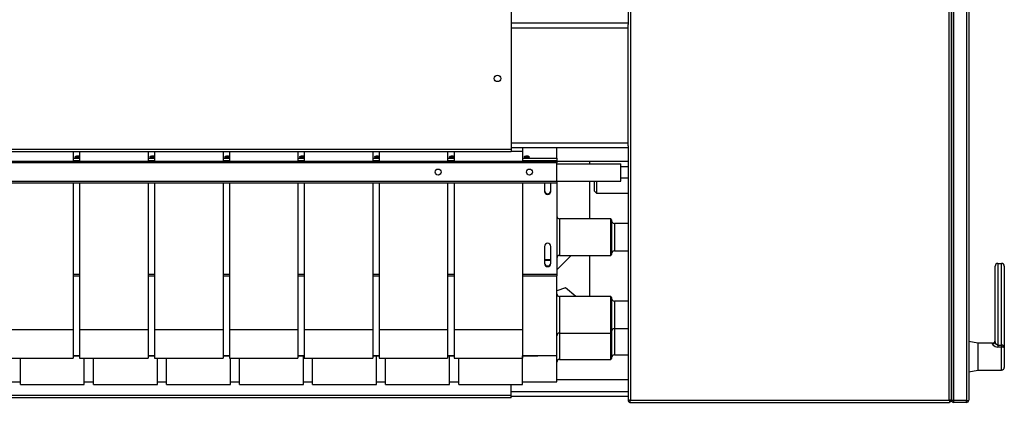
# Model space of a CAD drawing. Extents: x -21.9 to 51.8, y -25 to 17.
# Tile 14 of 53: x 11.062 to 12.14, y -7.685 to -7.266. Entities that reach past the tile are written whole.
import ezdxf

# ---------------------------------------------------------------- set-up
doc = ezdxf.new("R2010")
doc.units = 0
doc.header["$MEASUREMENT"] = 0
doc.layers.add('PAREDES', color=8, linetype='Continuous')

# ---------------------------------------------------------------- blocks, each defined once
blk = doc.blocks.new('LS-09')
for p, q in [((-155.6199, 54.6276), (-155.6199, 53.7732)), ((-155.1379, 54.6327), (-155.1379, 53.4988)), ((-155.1354, 54.6332), (-155.1354, 53.4983)), ((-155.1214, 54.6332), (-155.1214, 53.4983)), ((-155.1189, 54.6327), (-155.1189, 53.4987)), ((-155.4894, 54.0692), (-155.4894, 53.4987)), ((-155.1404, 53.4987), (-155.1404, 54.0692)), ((-155.1379, 53.4994), (-155.1379, 54.0692)), ((-155.4919, 54.0427), (-155.4919, 53.9095)), ((-155.6199, 53.9113), (-155.4919, 53.9113)), ((-155.6199, 53.9061), (-155.4919, 53.9061)), ((-155.4919, 53.9061), (-155.4919, 53.9095)), ((-155.4919, 53.7801), (-155.4919, 53.9061)), ((-158.6199, 53.7732), (-155.6199, 53.7732)), ((-155.6199, 53.7801), (-155.4919, 53.7801)), ((-155.6199, 53.7749), (-155.4919, 53.7749)), ((-155.6199, 53.7732), (-155.6199, 53.7706)), ((-155.6075, 53.7749), (-155.6075, 53.7708)), ((-155.5699, 53.7635), (-155.5699, 53.7749)), ((-155.4919, 53.7768), (-155.4919, 53.7801)), ((-155.4919, 53.7768), (-155.4919, 53.4994)), ((-158.6199, 53.7706), (-155.6199, 53.7706)), ((-156.0995, 53.7706), (-156.0995, 53.7602)), ((-156.0995, 53.7635), (-156.0925, 53.7635)), ((-156.0925, 53.7706), (-156.0925, 53.7602)), ((-156.0175, 53.7706), (-156.0175, 53.7602)), ((-156.0175, 53.7635), (-156.0105, 53.7635)), ((-156.0105, 53.7706), (-156.0105, 53.7602)), ((-155.9355, 53.7706), (-155.9355, 53.7602)), ((-155.9355, 53.7635), (-155.9285, 53.7635)), ((-155.9285, 53.7706), (-155.9285, 53.7602)), ((-155.8535, 53.7706), (-155.8535, 53.7602)), ((-155.8535, 53.7635), (-155.8465, 53.7635)), ((-155.8465, 53.7706), (-155.8465, 53.7602)), ((-155.7715, 53.7706), (-155.7715, 53.7602)), ((-155.7715, 53.7635), (-155.7645, 53.7635)), ((-155.7645, 53.7706), (-155.7645, 53.7602)), ((-155.6895, 53.7706), (-155.6895, 53.7602)), ((-155.6895, 53.7635), (-155.6825, 53.7635)), ((-155.6825, 53.7706), (-155.6825, 53.7602)), ((-155.6075, 53.7708), (-155.6199, 53.7708)), ((-155.6075, 53.7708), (-155.6075, 53.7602)), ((-155.6075, 53.7635), (-155.5699, 53.7635)), ((-155.5699, 53.7635), (-155.5699, 53.7608)), ((-158.6699, 53.7602), (-155.5699, 53.7602)), ((-155.5699, 53.7582), (-158.6699, 53.7582)), ((-156.0995, 53.7608), (-156.0925, 53.7608)), ((-156.0175, 53.7608), (-156.0105, 53.7608)), ((-155.9355, 53.7608), (-155.9285, 53.7608)), ((-155.8535, 53.7608), (-155.8465, 53.7608)), ((-155.7715, 53.7608), (-155.7645, 53.7608)), ((-155.6895, 53.7608), (-155.6825, 53.7608)), ((-155.6075, 53.7608), (-155.5699, 53.7608)), ((-155.5699, 53.7608), (-155.5699, 53.7602)), ((-155.5699, 53.7602), (-155.4919, 53.7602)), ((-155.5699, 53.7602), (-155.5699, 53.7582)), ((-155.5699, 53.7382), (-155.5699, 53.7582)), ((-155.5699, 53.7572), (-155.4999, 53.7572)), ((-155.5343, 53.7602), (-155.5343, 53.7572)), ((-155.4999, 53.7382), (-155.4999, 53.7572)), ((-155.4919, 53.7537), (-155.4999, 53.7537)), ((-155.4999, 53.7417), (-155.4919, 53.7417)), ((-158.6699, 53.7382), (-155.5699, 53.7382)), ((-158.6699, 53.7362), (-155.5699, 53.7362)), ((-156.0995, 53.7362), (-156.0995, 53.5757)), ((-156.0925, 53.7362), (-156.0925, 53.5757)), ((-156.0175, 53.7362), (-156.0175, 53.5757)), ((-156.0105, 53.7362), (-156.0105, 53.5757)), ((-155.9355, 53.7362), (-155.9355, 53.5757)), ((-155.9285, 53.7362), (-155.9285, 53.5757)), ((-155.8535, 53.7362), (-155.8535, 53.5757)), ((-155.8465, 53.7362), (-155.8465, 53.5757)), ((-155.7715, 53.7362), (-155.7715, 53.5757)), ((-155.7645, 53.7362), (-155.7645, 53.5757)), ((-155.6895, 53.7362), (-155.6895, 53.5757)), ((-155.6825, 53.7362), (-155.6825, 53.5757)), ((-155.6075, 53.7362), (-155.6075, 53.5757)), ((-155.5834, 53.7362), (-155.5834, 53.727)), ((-155.5764, 53.727), (-155.5764, 53.7362)), ((-155.5699, 53.7382), (-155.4999, 53.7382)), ((-155.5699, 53.7382), (-155.5699, 53.7362)), ((-155.5699, 53.7362), (-155.5699, 53.6363)), ((-155.5343, 53.7382), (-155.5343, 53.697)), ((-155.5285, 53.7272), (-155.5285, 53.7382)), ((-155.5265, 53.7382), (-155.5265, 53.7252)), ((-155.5285, 53.7272), (-155.5265, 53.7252)), ((-155.5265, 53.7252), (-155.4919, 53.7252)), ((-155.5109, 53.697), (-155.5669, 53.697)), ((-155.5669, 53.697), (-155.5669, 53.657)), ((-155.5099, 53.696), (-155.5109, 53.697)), ((-155.5109, 53.657), (-155.5109, 53.697)), ((-155.5099, 53.696), (-155.5099, 53.658)), ((-155.4919, 53.692), (-155.5069, 53.692)), ((-155.5069, 53.692), (-155.5069, 53.662)), ((-155.5834, 53.6669), (-155.5834, 53.6481)), ((-155.5764, 53.6481), (-155.5764, 53.6669)), ((-155.5541, 53.657), (-155.5699, 53.6412)), ((-155.5669, 53.657), (-155.5109, 53.657)), ((-155.5343, 53.657), (-155.5343, 53.612)), ((-155.5109, 53.657), (-155.5099, 53.658)), ((-155.5069, 53.662), (-155.4919, 53.662)), ((-155.5834, 53.6524), (-155.5764, 53.6524)), ((-155.5834, 53.6518), (-155.5764, 53.6518)), ((-155.0899, 53.5627), (-155.0899, 53.6452)), ((-155.0869, 53.6482), (-155.0869, 53.5588)), ((-155.0869, 53.6482), (-155.0829, 53.6482)), ((-155.0829, 53.5588), (-155.0829, 53.6482)), ((-155.0799, 53.6452), (-155.0799, 53.556)), ((-156.0995, 53.6363), (-156.0925, 53.6363)), ((-156.0995, 53.6347), (-156.0925, 53.6347)), ((-156.0175, 53.6363), (-156.0105, 53.6363)), ((-156.0175, 53.6347), (-156.0105, 53.6347)), ((-155.9355, 53.6363), (-155.9285, 53.6363)), ((-155.9355, 53.6347), (-155.9285, 53.6347)), ((-155.8535, 53.6363), (-155.8465, 53.6363)), ((-155.8535, 53.6347), (-155.8465, 53.6347)), ((-155.7715, 53.6363), (-155.7645, 53.6363)), ((-155.7715, 53.6347), (-155.7645, 53.6347)), ((-155.6895, 53.6363), (-155.6825, 53.6363)), ((-155.6895, 53.6347), (-155.6825, 53.6347)), ((-155.6075, 53.6363), (-155.5699, 53.6363)), ((-155.6075, 53.6347), (-155.5699, 53.6347)), ((-155.5699, 53.6363), (-155.5699, 53.6347)), ((-155.5699, 53.5572), (-155.5699, 53.6347)), ((-155.5606, 53.6215), (-155.5699, 53.6181)), ((-155.5491, 53.612), (-155.5606, 53.6215)), ((-155.5109, 53.612), (-155.5669, 53.612)), ((-155.5669, 53.612), (-155.5669, 53.572)), ((-155.5099, 53.611), (-155.5109, 53.612)), ((-155.5109, 53.572), (-155.5109, 53.612)), ((-155.5099, 53.611), (-155.5099, 53.573)), ((-155.4919, 53.607), (-155.5069, 53.607)), ((-155.5069, 53.607), (-155.5069, 53.577)), ((-156.0995, 53.5757), (-156.1745, 53.5757)), ((-156.0995, 53.5757), (-156.0995, 53.5445)), ((-156.0175, 53.5757), (-156.0925, 53.5757)), ((-156.0925, 53.5757), (-156.0925, 53.5445)), ((-156.0175, 53.5757), (-156.0175, 53.5445)), ((-155.9355, 53.5757), (-156.0105, 53.5757)), ((-156.0105, 53.5757), (-156.0105, 53.5445)), ((-155.9355, 53.5757), (-155.9355, 53.5445)), ((-155.8535, 53.5757), (-155.9285, 53.5757)), ((-155.9285, 53.5757), (-155.9285, 53.5445)), ((-155.8535, 53.5757), (-155.8535, 53.5445)), ((-155.7715, 53.5757), (-155.8465, 53.5757)), ((-155.8465, 53.5757), (-155.8465, 53.5445)), ((-155.7715, 53.5757), (-155.7715, 53.5445)), ((-155.6895, 53.5757), (-155.7645, 53.5757)), ((-155.7645, 53.5757), (-155.7645, 53.5445)), ((-155.6895, 53.5757), (-155.6895, 53.5445)), ((-155.6075, 53.5757), (-155.6825, 53.5757)), ((-155.6825, 53.5757), (-155.6825, 53.5445)), ((-155.6075, 53.5757), (-155.6075, 53.5445)), ((-155.5669, 53.572), (-155.5109, 53.572)), ((-155.5669, 53.572), (-155.5669, 53.5432)), ((-155.5109, 53.572), (-155.5099, 53.573)), ((-155.5109, 53.5432), (-155.5109, 53.572)), ((-155.5099, 53.573), (-155.5099, 53.5442)), ((-155.5069, 53.577), (-155.4919, 53.577)), ((-155.5069, 53.577), (-155.5069, 53.5482)), ((-155.5699, 53.5475), (-155.5699, 53.5572)), ((-155.1089, 53.561), (-155.1189, 53.5627)), ((-155.0929, 53.561), (-155.1089, 53.561)), ((-155.1089, 53.561), (-155.1089, 53.5462)), ((-155.0929, 53.56), (-155.0929, 53.561)), ((-155.0869, 53.5588), (-155.0869, 53.5567)), ((-155.0869, 53.5588), (-155.0829, 53.5588)), ((-155.0829, 53.5567), (-155.0869, 53.5567)), ((-155.0829, 53.5588), (-155.0829, 53.5567)), ((-155.0829, 53.5315), (-155.0829, 53.5567)), ((-156.0995, 53.5475), (-156.0925, 53.5475)), ((-156.0995, 53.547), (-156.0925, 53.547)), ((-156.0175, 53.5475), (-156.0105, 53.5475)), ((-156.0175, 53.547), (-156.0105, 53.547)), ((-155.9355, 53.5475), (-155.9285, 53.5475)), ((-155.9355, 53.547), (-155.9285, 53.547)), ((-155.8535, 53.5475), (-155.8465, 53.5475)), ((-155.8535, 53.547), (-155.8465, 53.547)), ((-155.8474, 53.5158), (-155.8474, 53.547)), ((-155.7715, 53.5475), (-155.7645, 53.5475)), ((-155.7715, 53.547), (-155.7645, 53.547)), ((-155.7674, 53.5158), (-155.7674, 53.547)), ((-155.6895, 53.5475), (-155.6825, 53.5475)), ((-155.6895, 53.547), (-155.6825, 53.547)), ((-155.6874, 53.5158), (-155.6874, 53.547)), ((-155.6075, 53.5475), (-155.5699, 53.5475)), ((-155.6075, 53.547), (-155.5909, 53.547)), ((-155.6074, 53.5158), (-155.6074, 53.547)), ((-155.5909, 53.5475), (-155.5909, 53.547)), ((-155.5699, 53.5187), (-155.5699, 53.5475)), ((-155.5069, 53.5482), (-155.4919, 53.5482)), ((-155.1089, 53.5462), (-155.1089, 53.5315)), ((-155.0799, 53.556), (-155.0799, 53.5345)), ((-156.1745, 53.5445), (-156.0995, 53.5445)), ((-156.1574, 53.5158), (-156.1574, 53.5445)), ((-156.0925, 53.5445), (-156.0175, 53.5445)), ((-156.0874, 53.5158), (-156.0874, 53.5445)), ((-156.0774, 53.5158), (-156.0774, 53.5445)), ((-156.0105, 53.5445), (-155.9355, 53.5445)), ((-156.0074, 53.5158), (-156.0074, 53.5445)), ((-155.9974, 53.5158), (-155.9974, 53.5445)), ((-155.9285, 53.5445), (-155.8535, 53.5445)), ((-155.9274, 53.5158), (-155.9274, 53.5445)), ((-155.9174, 53.5158), (-155.9174, 53.5445)), ((-155.8465, 53.5445), (-155.7715, 53.5445)), ((-155.8374, 53.5158), (-155.8374, 53.5445)), ((-155.7645, 53.5445), (-155.6895, 53.5445)), ((-155.7574, 53.5158), (-155.7574, 53.5445)), ((-155.6825, 53.5445), (-155.6075, 53.5445)), ((-155.6774, 53.5158), (-155.6774, 53.5445)), ((-155.5669, 53.5432), (-155.5109, 53.5432)), ((-155.5109, 53.5432), (-155.5099, 53.5442)), ((-155.1189, 53.5297), (-155.1089, 53.5315)), ((-155.1089, 53.5315), (-155.0829, 53.5315)), ((-156.1674, 53.5187), (-156.1574, 53.5187)), ((-156.1574, 53.5158), (-156.0874, 53.5158)), ((-156.0874, 53.5187), (-156.0774, 53.5187)), ((-156.0774, 53.5158), (-156.0074, 53.5158)), ((-156.0074, 53.5187), (-155.9974, 53.5187)), ((-155.9974, 53.5158), (-155.9274, 53.5158)), ((-155.9274, 53.5187), (-155.9174, 53.5187)), ((-155.9174, 53.5158), (-155.8474, 53.5158)), ((-155.8474, 53.5187), (-155.8374, 53.5187)), ((-155.8374, 53.5158), (-155.7674, 53.5158)), ((-155.7674, 53.5187), (-155.7574, 53.5187)), ((-155.7574, 53.5158), (-155.6874, 53.5158)), ((-155.6874, 53.5187), (-155.6774, 53.5187)), ((-155.6774, 53.5158), (-155.6074, 53.5158)), ((-155.6199, 53.5038), (-155.6199, 53.5158)), ((-155.6074, 53.5187), (-155.5699, 53.5187)), ((-155.5699, 53.5212), (-155.4919, 53.5212)), ((-155.4919, 53.5207), (-155.5699, 53.5207)), ((-155.6199, 53.5038), (-158.6199, 53.5038)), ((-155.4919, 53.5077), (-155.6199, 53.5077)), ((-155.6199, 53.5012), (-155.6199, 53.5038)), ((-155.6199, 53.5012), (-158.6199, 53.5012)), ((-155.4919, 53.5025), (-155.6199, 53.5025)), ((-155.4919, 53.4994), (-155.4919, 53.4987)), ((-155.4919, 53.4987), (-155.4899, 53.4987)), ((-155.4899, 53.4987), (-155.4899, 53.4988)), ((-155.4899, 53.4987), (-155.4899, 53.4962)), ((-155.4899, 53.4987), (-155.4894, 53.4987)), ((-155.4899, 53.4962), (-155.4894, 53.4962)), ((-155.4894, 53.4987), (-155.1404, 53.4987)), ((-155.4894, 53.4962), (-155.1404, 53.4962)), ((-155.1399, 53.4987), (-155.1404, 53.4987)), ((-155.1404, 53.4962), (-155.1399, 53.4962)), ((-155.1399, 53.4987), (-155.1399, 53.4962)), ((-155.1379, 53.4987), (-155.1399, 53.4987)), ((-155.138, 53.4988), (-155.138, 53.4982)), ((-155.1379, 53.4988), (-155.1379, 53.4987)), ((-155.1214, 53.4983), (-155.1354, 53.4983)), ((-155.1354, 53.4982), (-155.1354, 53.4962)), ((-155.1214, 53.4982), (-155.1354, 53.4982)), ((-155.1214, 53.4962), (-155.1354, 53.4962)), ((-155.1214, 53.4962), (-155.1214, 53.4982))]:
    blk.add_line(p, q)
at = {"flags": 128}
for points in [[(-156.0974, 53.7647), (-156.0972, 53.765), (-156.0968, 53.7654), (-156.0962, 53.7657), (-156.0954, 53.7659), (-156.0946, 53.7659), (-156.0938, 53.7658), (-156.0931, 53.7655), (-156.0926, 53.7652), (-156.0925, 53.765)], [(-156.0968, 53.7641), (-156.097, 53.7641), (-156.0973, 53.7644), (-156.0974, 53.7647)], [(-156.0941, 53.7656), (-156.0933, 53.7654), (-156.0927, 53.7651), (-156.0925, 53.7647), (-156.0926, 53.7643), (-156.0931, 53.764), (-156.0939, 53.7638), (-156.0948, 53.7637), (-156.0957, 53.7637), (-156.0965, 53.7639), (-156.097, 53.7642), (-156.0973, 53.7646), (-156.0971, 53.765), (-156.0966, 53.7653), (-156.0959, 53.7656), (-156.095, 53.7657), (-156.0941, 53.7656)], [(-156.0925, 53.7644), (-156.0927, 53.7642), (-156.093, 53.7641)], [(-156.0154, 53.7647), (-156.0152, 53.765), (-156.0148, 53.7654), (-156.0142, 53.7657), (-156.0134, 53.7659), (-156.0126, 53.7659), (-156.0118, 53.7658), (-156.0111, 53.7655), (-156.0106, 53.7652), (-156.0105, 53.765)], [(-156.0148, 53.7641), (-156.015, 53.7641), (-156.0153, 53.7644), (-156.0154, 53.7647)], [(-156.0121, 53.7656), (-156.0113, 53.7654), (-156.0107, 53.7651), (-156.0105, 53.7647), (-156.0106, 53.7643), (-156.0111, 53.764), (-156.0119, 53.7638), (-156.0128, 53.7637), (-156.0137, 53.7637), (-156.0145, 53.7639), (-156.015, 53.7642), (-156.0153, 53.7646), (-156.0151, 53.765), (-156.0146, 53.7653), (-156.0139, 53.7656), (-156.013, 53.7657), (-156.0121, 53.7656)], [(-156.0105, 53.7644), (-156.0107, 53.7642), (-156.011, 53.7641)], [(-155.9334, 53.7647), (-155.9332, 53.765), (-155.9328, 53.7654), (-155.9322, 53.7657), (-155.9314, 53.7659), (-155.9306, 53.7659), (-155.9298, 53.7658), (-155.9291, 53.7655), (-155.9286, 53.7652), (-155.9285, 53.765)], [(-155.9328, 53.7641), (-155.933, 53.7641), (-155.9333, 53.7644), (-155.9334, 53.7647)], [(-155.9301, 53.7656), (-155.9293, 53.7654), (-155.9287, 53.7651), (-155.9285, 53.7647), (-155.9286, 53.7643), (-155.9291, 53.764), (-155.9299, 53.7638), (-155.9308, 53.7637), (-155.9317, 53.7637), (-155.9325, 53.7639), (-155.933, 53.7642), (-155.9333, 53.7646), (-155.9331, 53.765), (-155.9326, 53.7653), (-155.9319, 53.7656), (-155.931, 53.7657), (-155.9301, 53.7656)], [(-155.9285, 53.7644), (-155.9287, 53.7642), (-155.929, 53.7641)], [(-155.8514, 53.7647), (-155.8512, 53.765), (-155.8508, 53.7654), (-155.8502, 53.7657), (-155.8494, 53.7659), (-155.8486, 53.7659), (-155.8478, 53.7658), (-155.8471, 53.7655), (-155.8466, 53.7652), (-155.8465, 53.765)], [(-155.8508, 53.7641), (-155.851, 53.7641), (-155.8513, 53.7644), (-155.8514, 53.7647)], [(-155.8481, 53.7656), (-155.8473, 53.7654), (-155.8467, 53.7651), (-155.8465, 53.7647), (-155.8466, 53.7643), (-155.8471, 53.764), (-155.8479, 53.7638), (-155.8488, 53.7637), (-155.8497, 53.7637), (-155.8505, 53.7639), (-155.851, 53.7642), (-155.8513, 53.7646), (-155.8511, 53.765), (-155.8506, 53.7653), (-155.8499, 53.7656), (-155.849, 53.7657), (-155.8481, 53.7656)], [(-155.8465, 53.7644), (-155.8467, 53.7642), (-155.847, 53.7641)], [(-155.7694, 53.7647), (-155.7692, 53.765), (-155.7688, 53.7654), (-155.7682, 53.7657), (-155.7674, 53.7659), (-155.7666, 53.7659), (-155.7658, 53.7658), (-155.7651, 53.7655), (-155.7646, 53.7652), (-155.7645, 53.765)], [(-155.7688, 53.7641), (-155.769, 53.7641), (-155.7693, 53.7644), (-155.7694, 53.7647)], [(-155.7661, 53.7656), (-155.7653, 53.7654), (-155.7647, 53.7651), (-155.7645, 53.7647), (-155.7646, 53.7643), (-155.7651, 53.764), (-155.7659, 53.7638), (-155.7668, 53.7637), (-155.7677, 53.7637), (-155.7685, 53.7639), (-155.769, 53.7642), (-155.7693, 53.7646), (-155.7691, 53.765), (-155.7686, 53.7653), (-155.7679, 53.7656), (-155.767, 53.7657), (-155.7661, 53.7656)], [(-155.7645, 53.7644), (-155.7647, 53.7642), (-155.765, 53.7641)], [(-155.6874, 53.7647), (-155.6872, 53.765), (-155.6868, 53.7654), (-155.6862, 53.7657), (-155.6854, 53.7659), (-155.6846, 53.7659), (-155.6838, 53.7658), (-155.6831, 53.7655), (-155.6826, 53.7652), (-155.6825, 53.765)], [(-155.6868, 53.7641), (-155.687, 53.7641), (-155.6873, 53.7644), (-155.6874, 53.7647)], [(-155.6841, 53.7656), (-155.6833, 53.7654), (-155.6827, 53.7651), (-155.6825, 53.7647), (-155.6826, 53.7643), (-155.6831, 53.764), (-155.6839, 53.7638), (-155.6848, 53.7637), (-155.6857, 53.7637), (-155.6865, 53.7639), (-155.687, 53.7642), (-155.6873, 53.7646), (-155.6871, 53.765), (-155.6866, 53.7653), (-155.6859, 53.7656), (-155.685, 53.7657), (-155.6841, 53.7656)], [(-155.6825, 53.7644), (-155.6827, 53.7642), (-155.683, 53.7641)], [(-155.6054, 53.7647), (-155.6052, 53.765), (-155.6048, 53.7654), (-155.6042, 53.7657), (-155.6034, 53.7659), (-155.6026, 53.7659), (-155.6018, 53.7658), (-155.6011, 53.7655), (-155.6006, 53.7652), (-155.6004, 53.7648), (-155.6004, 53.7645), (-155.6007, 53.7642), (-155.601, 53.7641)], [(-155.6048, 53.7641), (-155.605, 53.7641), (-155.6053, 53.7644), (-155.6054, 53.7647)], [(-155.6021, 53.7656), (-155.6013, 53.7654), (-155.6007, 53.7651), (-155.6005, 53.7647), (-155.6006, 53.7643), (-155.6011, 53.764), (-155.6019, 53.7638), (-155.6028, 53.7637), (-155.6037, 53.7637), (-155.6045, 53.7639), (-155.605, 53.7642), (-155.6053, 53.7646), (-155.6051, 53.765), (-155.6046, 53.7653), (-155.6039, 53.7656), (-155.603, 53.7657), (-155.6021, 53.7656)], [(-155.0929, 53.56), (-155.0926, 53.5592), (-155.0915, 53.5583), (-155.0899, 53.5573), (-155.0885, 53.5569), (-155.0869, 53.5567)], [(-155.0869, 53.5588), (-155.0874, 53.5589), (-155.0877, 53.559), (-155.0884, 53.5596), (-155.0892, 53.5607), (-155.0897, 53.5619), (-155.0899, 53.5627)], [(-155.0799, 53.556), (-155.0799, 53.556), (-155.0801, 53.5563), (-155.0807, 53.5565), (-155.081, 53.5565), (-155.0818, 53.5567), (-155.0828, 53.5567), (-155.0829, 53.5567)], [(-155.1357, 53.4984), (-155.1356, 53.4983), (-155.1354, 53.4982)], [(-155.1214, 53.4982), (-155.1212, 53.4983), (-155.1211, 53.4983)]]:
    blk.add_lwpolyline(points, dxfattribs=at)
for centre, radius in [((-155.6349, 53.8506), 0.0035), ((-155.6999, 53.7482), 0.0033), ((-155.5999, 53.7482), 0.0033)]:
    blk.add_circle(centre, radius)
for centre, radius, start, end in [((-155.5799, 53.7279), 0.0035, 182.6969, 357.3031), ((-155.5799, 53.7272), 0.0035, 182.6969, 357.3031), ((-155.5669, 53.7), 0.003, 180, 270), ((-155.5069, 53.695), 0.003, 180, 270), ((-155.5799, 53.6667), 0.0035, 2.6969, 177.3031), ((-155.5669, 53.654), 0.003, 90, 180), ((-155.5069, 53.659), 0.003, 90, 180), ((-155.5799, 53.6489), 0.0035, 182.6969, 357.3031), ((-155.5799, 53.6482), 0.0035, 182.6969, 357.3031), ((-155.0869, 53.6452), 0.003, 90, 180), ((-155.0829, 53.6452), 0.003, 0, 90), ((-155.5669, 53.615), 0.003, 180, 270), ((-155.5069, 53.61), 0.003, 180, 270), ((-155.5669, 53.569), 0.003, 90, 180), ((-155.5069, 53.574), 0.003, 90, 180), ((-155.0929, 53.564), 0.003, 270, 0), ((-155.0928, 53.5629), 0.0029, 268.0104, 357.8616), ((-155.0827, 53.556), 0.00283, 0.248, 93.479), ((-155.5069, 53.5452), 0.003, 90, 180), ((-155.5669, 53.5402), 0.003, 90, 180), ((-155.0829, 53.5345), 0.003, 270, 0), ((-155.4894, 53.5035), 0.00473, 238.2684, 270.1452), ((-155.4894, 53.4987), 0.0025, 179.9781, 258.5049), ((-155.1409, 53.5055), 0.00679, 274.7619, 296.8245), ((-155.1402, 53.4987), 0.00236, 278.8453, 1.8581), ((-155.1352, 53.5055), 0.00719, 248.4846, 268.8955), ((-155.1354, 53.4987), 0.0025, 180, 270), ((-155.1215, 53.5065), 0.00821, 270.855, 288.6321), ((-155.1214, 53.4987), 0.0025, 270, 0)]:
    blk.add_arc(centre, radius, start, end)

msp = doc.modelspace()

# ---------------------------------------------------------------- block references
at = {"layer": 'PAREDES', "lineweight": -3}
msp.add_blockref('LS-09', (167.2199, -61.1811), dxfattribs=at)

doc.saveas('drawing.dxf')
